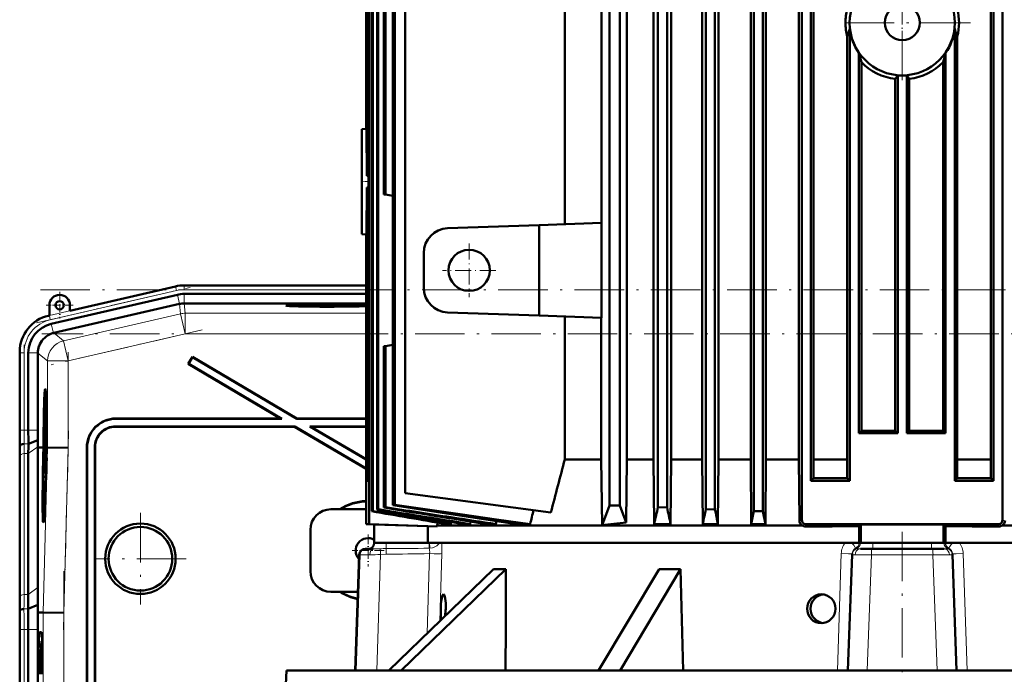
# Model space of a CAD drawing. Extents: x -2073 to 2460, y -1789 to 708.
# Tile 90 of 93: x 1716 to 1955, y 339 to 498. Entities that reach past the tile are written whole.
import ezdxf

# ---------------------------------------------------------------- set-up
doc = ezdxf.new("R2010")
doc.units = 0
doc.linetypes.add('DASHDOT', pattern=[18.5, 12, -3, 0.5, -3])

msp = doc.modelspace()

# ---------------------------------------------------------------- linework, layer by layer
at = {"color": 7, "lineweight": 50}
for p, q in [((1800.12, 617.28), (1800.12, 496.89)), ((1800.12, 617.28), (1800.12, 496.89)), ((1800.26, 617.27), (1800.26, 496.89)), ((1800.32, 496.89), (1800.32, 617.27)), ((1800.73, 617.24), (1800.73, 496.89)), ((1800.86, 617.23), (1800.86, 496.89)), ((1801.56, 617.18), (1801.56, 496.89)), ((1801.76, 617.17), (1801.76, 496.89)), ((1802.78, 617.1), (1802.78, 496.89)), ((1803.06, 617.08), (1803.06, 496.89)), ((1859.13, 379.89), (1859.13, 618.14)), ((1861.63, 379.89), (1861.63, 618.14)), ((1870.9, 616.98), (1870.9, 496.89)), ((1873.1, 496.89), (1873.1, 617)), ((1882.52, 496.89), (1882.52, 617.08)), ((1884.72, 496.89), (1884.72, 617.1)), ((1894.15, 496.89), (1894.15, 617.17)), ((1896.35, 496.89), (1896.35, 617.18)), ((1905.77, 376.39), (1905.77, 617.23)), ((1907.97, 385.89), (1907.97, 617.24)), ((1952.27, 385.89), (1952.27, 617.24)), ((1954.47, 376.39), (1954.47, 617.23)), ((1863.35, 391.08), (1863.35, 601.71)), ((1869.84, 391.08), (1869.84, 601.71)), ((1874.08, 391.08), (1874.08, 601.71)), ((1881.63, 391.08), (1881.63, 601.71)), ((1885.56, 391.08), (1885.56, 601.71)), ((1893.38, 391.08), (1893.38, 601.71)), ((1897.08, 391.08), (1897.08, 601.71)), ((1905.09, 391.08), (1905.09, 601.71)), ((1908.63, 391.08), (1908.63, 601.71)), ((1951.61, 391.08), (1951.61, 601.71)), ((1806.62, 589.45), (1806.62, 496.89)), ((1807.11, 589.47), (1807.11, 496.89)), ((1809.62, 586.56), (1809.62, 382.89)), ((1848.32, 525.69), (1848.32, 448.08)), ((1857.2, 448.39), (1857.2, 525.38)), ((1804.44, 518.48), (1804.44, 496.89)), ((1804.8, 518.54), (1804.8, 496.89)), ((1800.12, 496.89), (1800.12, 471.13)), ((1800.12, 496.89), (1800.12, 471.18)), ((1800.26, 496.89), (1800.26, 465.67)), ((1800.32, 459.79), (1800.32, 496.89)), ((1800.73, 496.89), (1800.73, 385.89)), ((1800.86, 496.89), (1800.86, 375.39)), ((1801.56, 496.89), (1801.56, 378.49)), ((1801.76, 496.89), (1801.76, 378.56)), ((1802.78, 496.89), (1802.78, 378.89)), ((1803.06, 496.89), (1803.06, 378.98)), ((1804.44, 496.89), (1804.44, 455.3)), ((1804.8, 496.89), (1804.8, 455.24)), ((1806.62, 496.89), (1806.62, 379.97)), ((1807.11, 496.89), (1807.11, 380.08)), ((1870.9, 496.89), (1870.9, 379.49)), ((1873.1, 379.39), (1873.1, 496.89)), ((1882.52, 378.98), (1882.52, 496.89)), ((1884.72, 378.89), (1884.72, 496.89)), ((1894.15, 378.56), (1894.15, 496.89)), ((1896.35, 378.49), (1896.35, 496.89)), ((1917.4, 495.39), (1917.4, 385.89)), ((1942.85, 495.39), (1942.85, 385.89)), ((1916.76, 493.58), (1916.76, 391.08)), ((1943.48, 493.58), (1943.48, 391.08)), ((1919.6, 489.59), (1919.6, 397.39)), ((1940.65, 489.59), (1940.65, 397.39)), ((1920.22, 398.01), (1920.22, 487.36)), ((1940.02, 398.01), (1940.02, 487.36)), ((1928.41, 398), (1928.41, 483.27)), ((1929.02, 484.13), (1929.02, 397.39)), ((1931.22, 484.13), (1931.22, 397.39)), ((1931.83, 398), (1931.83, 483.27)), ((1800.12, 471.18), (1799.12, 471.14)), ((1799.12, 445.64), (1799.12, 471.14)), ((1800.12, 471.18), (1800.12, 471.13)), ((1800.12, 471.13), (1800.26, 471.14)), ((1800.73, 459.83), (1800.32, 459.79)), ((1800.32, 456.98), (1800.32, 385.89)), ((1800.32, 456.98), (1800.73, 456.95)), ((1804.8, 455.24), (1804.44, 455.3)), ((1806.62, 454.92), (1804.8, 455.24)), ((1800.26, 451.1), (1800.26, 397.39)), ((1819.91, 447.09), (1842.12, 447.87)), ((1857.2, 448.39), (1842.12, 447.87)), ((1842.12, 425.91), (1842.12, 447.87)), ((1857.2, 425.38), (1857.2, 448.39)), ((1799.12, 445.64), (1800.12, 445.59)), ((1800.12, 445.64), (1800.12, 397.39)), ((1800.12, 445.64), (1800.12, 445.59)), ((1800.26, 445.64), (1800.12, 445.64)), ((1800.12, 445.59), (1800.12, 375.39)), ((1814.12, 432.68), (1814.12, 441.09)), ((1753.91, 433), (1728.34, 427.1)), ((1770.99, 433.24), (1755.99, 433.24)), ((1770.99, 433.24), (1800.12, 433.24)), ((1754.37, 430.99), (1723.8, 423.93)), ((1755.99, 431.18), (1800.12, 431.18)), ((1723.34, 428.44), (1723.34, 425.94)), ((1754.88, 428.75), (1724.41, 421.71)), ((1728.34, 427.1), (1728.34, 428.44)), ((1755.99, 428.88), (1756, 428.88)), ((1800.12, 428.88), (1756, 428.88)), ((1723.34, 425.94), (1723.14, 425.9)), ((1819.91, 426.69), (1842.12, 425.91)), ((1857.2, 425.38), (1842.12, 425.91)), ((1848.32, 425.69), (1848.32, 391.08)), ((1857.15, 391.08), (1857.15, 425.39)), ((1724.32, 421.69), (1724.41, 421.71)), ((1804.8, 418.54), (1804.44, 418.48)), ((1804.44, 418.48), (1804.44, 379.39)), ((1806.62, 418.86), (1804.8, 418.54)), ((1804.8, 418.54), (1804.8, 379.49)), ((1716.17, 417.13), (1716.17, 398.13)), ((1718.23, 416.93), (1718.23, 398.13)), ((1720.53, 416.84), (1720.54, 416.93)), ((1720.53, 416.84), (1720.53, 398.13)), ((1758.04, 415.92), (1757.03, 414.2)), ((1758.07, 415.82), (1757.12, 414.22)), ((1758.07, 415.82), (1758.04, 415.92)), ((1758.04, 415.92), (1783.36, 400.99)), ((1758.07, 415.82), (1783.34, 400.92)), ((1757.12, 414.22), (1757.03, 414.2)), ((1757.03, 414.2), (1779.42, 400.99)), ((1757.12, 414.22), (1779.68, 400.92)), ((1722.33, 406.42), (1722.53, 406.47)), ((1722.52, 400.54), (1722.5, 398.03)), ((1722.53, 400.54), (1722.52, 400.54)), ((1722.52, 398.66), (1722.53, 400.54)), ((1722.53, 400.54), (1722.59, 400.54)), ((1722.55, 398.97), (1722.6, 398.97)), ((1782.83, 399.06), (1739.35, 399.06)), ((1739.42, 400.99), (1779.42, 400.99)), ((1782.81, 398.99), (1739.42, 398.99)), ((1739.49, 400.92), (1779.68, 400.92)), ((1779.68, 400.92), (1779.42, 400.99)), ((1782.81, 398.99), (1782.83, 399.06)), ((1782.81, 398.99), (1800.12, 388.78)), ((1782.83, 399.06), (1800.12, 388.86)), ((1783.34, 400.92), (1783.36, 400.99)), ((1783.34, 400.92), (1800.12, 400.92)), ((1783.36, 400.99), (1800.12, 400.99)), ((1800.12, 399.06), (1786.49, 399.06)), ((1786.49, 399.06), (1800.12, 391.02)), ((1786.75, 398.99), (1786.49, 399.06)), ((1800.12, 398.99), (1786.75, 398.99)), ((1786.75, 398.99), (1800.12, 391.1)), ((1722.5, 398.03), (1722.63, 398.02)), ((1722.5, 396.38), (1722.53, 396.38)), ((1722.51, 395.66), (1722.5, 396.38)), ((1722.51, 398.08), (1722.57, 398.08)), ((1722.53, 397.63), (1722.64, 397.63)), ((1722.53, 396.41), (1722.53, 396.09)), ((1722.57, 396.35), (1722.55, 395.7)), ((1722.55, 395.21), (1722.59, 396.34)), ((1722.58, 398.57), (1722.57, 398.07)), ((1722.57, 398.07), (1722.63, 398.07)), ((1722.57, 397.43), (1722.64, 397.43)), ((1722.59, 396.34), (1722.65, 396.34)), ((1800.12, 397.39), (1800.26, 397.39)), ((1800.26, 397.39), (1800.12, 397.39)), ((1800.26, 397.39), (1800.12, 397.39)), ((1800.26, 397.39), (1800.12, 397.39)), ((1919.6, 397.39), (1920.22, 398.01)), ((1929.02, 397.39), (1919.6, 397.39)), ((1929.02, 397.39), (1928.41, 398)), ((1931.22, 397.39), (1931.83, 398)), ((1940.65, 397.39), (1931.22, 397.39)), ((1940.65, 397.39), (1940.02, 398.01)), ((1716.19, 393.99), (1716.23, 394.42)), ((1718.25, 394.82), (1720.55, 395.77)), ((1720.58, 393.99), (1720.58, 394.13)), ((1720.58, 359.99), (1720.58, 393.99)), ((1721.54, 393.97), (1720.58, 393.99)), ((1721.92, 393.97), (1721.54, 393.97)), ((1721.76, 393.96), (1721.76, 393.97)), ((1721.92, 393.97), (1721.76, 393.97)), ((1721.92, 393.96), (1721.76, 393.96)), ((1721.86, 392), (1721.92, 393.96)), ((1721.96, 393.96), (1721.91, 392)), ((1721.95, 392), (1722.01, 393.96)), ((1721.96, 393.97), (1721.96, 393.97)), ((1722.01, 393.97), (1721.96, 393.97)), ((1721.96, 393.97), (1722.01, 393.97)), ((1722.01, 393.96), (1721.96, 393.96)), ((1722.57, 394.93), (1722.46, 393.84)), ((1722.46, 393.43), (1722.57, 394.52)), ((1722.5, 395.16), (1722.51, 395.66)), ((1722.5, 395.16), (1722.66, 395.16)), ((1722.51, 395.66), (1722.55, 395.65)), ((1722.53, 396.09), (1722.54, 396.15)), ((1722.53, 396.09), (1722.57, 396.09)), ((1722.54, 396.22), (1722.57, 396.22)), ((1722.54, 396.15), (1722.54, 396.22)), ((1722.54, 396.15), (1722.57, 396.15)), ((1722.55, 395.7), (1722.55, 395.21)), ((1722.55, 395.21), (1722.66, 395.21)), ((1722.57, 394.93), (1722.66, 394.93)), ((1722.57, 394.52), (1722.57, 394.93)), ((1722.57, 394.52), (1722.67, 394.52)), ((1722.67, 393.96), (1722.62, 392)), ((1722.71, 393.97), (1722.67, 393.97)), ((1722.71, 393.96), (1722.67, 393.96)), ((1722.71, 393.96), (1722.67, 393.96)), ((1722.68, 392.51), (1722.71, 393.96)), ((1722.76, 393.96), (1722.72, 392.51)), ((1722.76, 393.97), (1722.84, 393.97)), ((1722.82, 393.96), (1722.76, 393.96)), ((1722.82, 393.96), (1722.76, 393.96)), ((1722.84, 393.97), (1722.84, 393.96)), ((1722.91, 393.96), (1722.84, 393.96)), ((1727.91, 393.89), (1722.91, 393.96)), ((1732.42, 393.99), (1732.42, 304.99)), ((1732.49, 393.92), (1732.49, 304.92)), ((1734.35, 304.92), (1734.35, 394.06)), ((1734.42, 304.99), (1734.42, 393.99)), ((1718.23, 392.47), (1718.23, 358.33)), ((1722.46, 393.84), (1722.46, 393.43)), ((1722.46, 393.43), (1722.66, 393.43)), ((1722.46, 391.92), (1722.5, 391.92)), ((1722.47, 391.21), (1722.46, 391.92)), ((1722.49, 393.19), (1722.65, 393.18)), ((1722.53, 391.56), (1722.5, 391.37)), ((1722.51, 392.05), (1722.53, 392.05)), ((1722.54, 392.99), (1722.53, 391.56)), ((1722.56, 392.99), (1722.54, 392.99)), ((1722.54, 391.16), (1722.56, 392.99)), ((1722.56, 392.99), (1722.65, 392.99)), ((1722.68, 392.51), (1722.72, 392.51)), ((1722.72, 392.51), (1722.68, 392.51)), ((1716.17, 391.06), (1716.17, 356.92)), ((1716.17, 391.06), (1716.17, 356.92)), ((1722.43, 390.17), (1722.41, 387.65)), ((1722.44, 390.17), (1722.43, 390.17)), ((1722.43, 388.29), (1722.44, 390.17)), ((1722.44, 390.17), (1722.57, 390.17)), ((1722.46, 390.72), (1722.47, 391.21)), ((1722.46, 390.72), (1722.59, 390.72)), ((1722.47, 391.21), (1722.49, 391.21)), ((1722.49, 391.26), (1722.48, 390.77)), ((1722.48, 390.77), (1722.54, 391.16)), ((1722.48, 390.77), (1722.59, 390.76)), ((1722.5, 390.12), (1722.57, 390.12)), ((1722.54, 391.16), (1722.6, 391.16)), ((1722.7, 391.49), (1722.65, 391.49)), ((1722.65, 391.49), (1722.7, 391.49)), ((1848.32, 391.08), (1857.15, 391.08)), ((1857.15, 391.08), (1857.36, 375.15)), ((1863.35, 391.08), (1863.17, 375.76)), ((1863.35, 391.08), (1869.84, 391.08)), ((1869.84, 391.08), (1869.96, 375.4)), ((1873.96, 375.4), (1874.08, 391.08)), ((1874.08, 391.08), (1881.63, 391.08)), ((1881.74, 375.4), (1881.63, 391.08)), ((1885.45, 375.4), (1885.56, 391.08)), ((1885.56, 391.08), (1893.38, 391.08)), ((1893.49, 375.4), (1893.38, 391.08)), ((1896.98, 375.4), (1897.08, 391.08)), ((1897.08, 391.08), (1905.09, 391.08)), ((1905.09, 391.08), (1905.19, 376.29)), ((1908.6, 386.52), (1908.63, 391.08)), ((1908.63, 391.08), (1916.76, 391.08)), ((1916.79, 386.49), (1916.76, 391.08)), ((1943.45, 386.49), (1943.48, 391.08)), ((1943.48, 391.08), (1951.61, 391.08)), ((1951.64, 386.52), (1951.61, 391.08)), ((1722.4, 387.11), (1722.4, 386.57)), ((1722.47, 387.11), (1722.4, 387.11)), ((1722.41, 387.65), (1722.49, 387.65)), ((1722.42, 387.71), (1722.49, 387.71)), ((1722.46, 388.59), (1722.51, 388.59)), ((1722.48, 388.2), (1722.48, 387.7)), ((1722.52, 388.48), (1722.52, 388.94)), ((1722.42, 385.84), (1722.39, 385.54)), ((1722.39, 385.54), (1722.39, 385.09)), ((1722.4, 386.57), (1722.45, 386.57)), ((1800.73, 385.9), (1800.32, 385.89)), ((1800.73, 385.89), (1800.32, 385.89)), ((1907.97, 385.89), (1908.6, 386.52)), ((1917.4, 385.89), (1907.97, 385.89)), ((1917.4, 385.89), (1916.79, 386.49)), ((1942.85, 385.89), (1943.45, 386.49)), ((1952.27, 385.89), (1942.85, 385.89)), ((1952.27, 385.89), (1951.64, 386.52)), ((1844.94, 378.24), (1809.62, 382.89)), ((1806.62, 379.97), (1807.11, 380.08)), ((1857.36, 375.15), (1859.13, 379.89)), ((1861.63, 379.89), (1859.13, 379.89)), ((1863.17, 375.76), (1861.63, 379.89)), ((1721.91, 377.62), (1722.1, 377.57)), ((1800.12, 378.99), (1791.62, 378.99)), ((1801.56, 378.49), (1801.66, 378.52)), ((1801.66, 378.52), (1801.76, 378.56)), ((1802.78, 378.89), (1803.06, 378.98)), ((1804.44, 379.39), (1804.8, 379.49)), ((1870.9, 379.49), (1873.1, 379.39)), ((1882.52, 378.98), (1884.72, 378.89)), ((1894.15, 378.56), (1895.24, 378.52)), ((1895.24, 378.52), (1896.35, 378.49)), ((1896.35, 378.49), (1896.98, 375.4)), ((1800.12, 375.39), (1800.86, 375.39)), ((1800.12, 375.39), (1802.12, 375.32)), ((1800.86, 375.39), (1817.36, 374.81)), ((1802.12, 375.32), (1815.11, 374.87)), ((1802.12, 375.32), (1802.12, 370.89)), ((1817.36, 374.81), (1815.11, 374.87)), ((1815.11, 370.89), (1815.11, 374.87)), ((1817.5, 375.76), (1817.36, 375.03)), ((1817.36, 375.03), (1905.92, 375.03)), ((1817.36, 374.81), (1817.36, 375.03)), ((1819.57, 375.4), (1820.68, 375.4)), ((1820.78, 375.89), (1820.68, 375.4)), ((1823.7, 375.4), (1825.34, 375.4)), ((1825.47, 376.01), (1825.34, 375.4)), ((1829.29, 375.4), (1827.19, 375.73)), ((1829.29, 375.4), (1831.63, 375.4)), ((1831.79, 376.11), (1831.63, 375.4)), ((1836.58, 375.4), (1839.92, 375.4)), ((1869.96, 375.4), (1873.96, 375.4)), ((1881.74, 375.4), (1885.45, 375.4)), ((1893.49, 375.4), (1896.98, 375.4)), ((1953.47, 375.39), (1906.77, 375.39)), ((1919.67, 374.87), (1920.12, 375.32)), ((1919.67, 374.87), (1919.67, 370.89)), ((1920.12, 375.32), (1920.12, 370.89)), ((1940.58, 374.87), (1940.12, 375.32)), ((1940.12, 375.32), (1940.12, 370.89)), ((1940.58, 370.89), (1940.58, 374.87)), ((1954.32, 375.03), (1998, 375.03)), ((1786.62, 363.99), (1786.62, 373.99)), ((1815.11, 370.89), (1802.12, 370.89)), ((1802.12, 370.89), (1802.12, 370.84)), ((1815.11, 370.89), (1919.67, 370.89)), ((1919.67, 370.89), (1920.12, 370.89)), ((1923.02, 370.89), (1920.12, 370.89)), ((1937.22, 370.89), (1923.02, 370.89)), ((1940.12, 370.89), (1937.22, 370.89)), ((1940.58, 370.89), (1940.12, 370.89)), ((1940.58, 370.89), (2045.13, 370.89)), ((1798.45, 367.94), (1797.47, 339.89)), ((1800.16, 369.39), (1799.95, 369.39)), ((1801.81, 369.39), (1800.16, 369.39)), ((1916.97, 339.89), (1917.95, 368.01)), ((1917.95, 368.09), (1917.96, 368.24)), ((1917.95, 368.09), (1917.95, 368.01)), ((1919.97, 369.39), (1922.75, 369.39)), ((1937.5, 369.39), (1922.75, 369.39)), ((1940.27, 369.39), (1937.5, 369.39)), ((1942.29, 368.09), (1942.28, 368.24)), ((1942.29, 368.09), (1942.29, 368.01)), ((1943.27, 339.89), (1942.29, 368.01)), ((1805.65, 339.89), (1831.04, 364.49)), ((1834.04, 364.49), (1808.65, 339.89)), ((1856.52, 339.89), (1871.18, 364.49)), ((1876.38, 364.49), (1861.72, 339.89)), ((1876.38, 364.49), (1877.05, 339.89)), ((1791.62, 358.99), (1798.14, 358.99)), ((1718.21, 354.82), (1720.55, 355.79)), ((1720.52, 353.99), (1720.55, 355.79)), ((1716.15, 353.99), (1716.18, 354.42)), ((1720.52, 353.99), (1721.87, 353.97)), ((1726.86, 353.9), (1721.87, 353.97)), ((1716.17, 349.85), (1716.17, 258.13)), ((1718.23, 349.85), (1718.23, 258.13)), ((1720.53, 258.13), (1720.53, 349.85)), ((1721.41, 349.17), (1720.96, 349.17)), ((1721.46, 347), (1721.57, 347.11)), ((1721.57, 347), (1721.46, 347)), ((1780.86, 339.89), (1780.32, 329.67)), ((1780.86, 339.89), (2061.12, 339.89))]:
    msp.add_line(p, q, dxfattribs=at)
at = {"color": 7, "linetype": 'DASHDOT', "lineweight": 18}
for p, q in [((1930.12, 513.46), (1930.12, 480.31)), ((1946.7, 496.89), (1913.55, 496.89)), ((1720.26, 424.17), (1757.46, 432.76)), ((1721.19, 432.2), (2138.86, 432.2)), ((2138.52, 421.5), (1721.53, 421.5)), ((1760.39, 422.45), (1723.79, 414)), ((1717.21, 396.25), (1717.21, 418.81)), ((1727.91, 417.06), (1727.91, 391.78)), ((1728.02, 397.97), (1726.75, 349.75)), ((1745.42, 378.09), (1745.42, 355.89)), ((1930.12, 373.54), (1930.12, 323.74)), ((1756.52, 366.99), (1734.32, 366.99)), ((1726.86, 363.97), (1726.86, 244.01)), ((1717.21, 248.96), (1717.21, 359.02))]:
    msp.add_line(p, q, dxfattribs=at)
at = {"color": 7, "linetype": 'DASHDOT', "lineweight": 18, "ltscale": 0.255003}
msp.add_line((1930.12, 491.79), (1930.12, 501.99), dxfattribs=at)
at = {"color": 7, "linetype": 'DASHDOT', "lineweight": 18, "ltscale": 0.048334}
msp.add_line((1798.96, 458.39), (1800.89, 458.39), dxfattribs=at)
at = {"color": 7, "linetype": 'DASHDOT', "lineweight": 18, "ltscale": 0.325}
for p, q in [((1825.12, 443.39), (1825.12, 430.39)), ((1831.62, 436.89), (1818.62, 436.89))]:
    msp.add_line(p, q, dxfattribs=at)
at = {"color": 7, "lineweight": 18}
for p, q in [((1723.35, 425.91), (1753.92, 432.97)), ((1753.92, 432.97), (1753.91, 433)), ((1754.14, 431.99), (1753.92, 432.97)), ((1755.99, 433.2), (1755.99, 433.24)), ((1755.99, 432.2), (1755.99, 433.2)), ((1755.99, 433.2), (1800.12, 433.2)), ((1755.99, 432.2), (1800.12, 432.2)), ((1754.14, 431.99), (1723.57, 424.93)), ((1754.89, 428.75), (1754.37, 430.99)), ((1755.99, 428.88), (1755.99, 431.18)), ((1754.88, 428.75), (1755.15, 426.37)), ((1756.28, 426.5), (1756, 428.88)), ((1723.34, 425.94), (1723.35, 425.91)), ((1723.57, 424.93), (1723.35, 425.91)), ((1755.15, 426.37), (1726.79, 419.82)), ((1755.15, 426.37), (1756.28, 421.5)), ((1800.12, 426.5), (1756.28, 426.5)), ((1756.28, 426.5), (1756.28, 421.5)), ((1724.32, 421.69), (1723.8, 423.93)), ((1726.79, 419.82), (1724.41, 421.71)), ((1727.91, 414.95), (1756.28, 421.5)), ((1800.12, 421.5), (1756.28, 421.5)), ((1726.79, 419.82), (1727.91, 414.95)), ((1716.21, 416.93), (1716.17, 416.93)), ((1716.21, 398.13), (1716.21, 416.93)), ((1717.21, 416.93), (1716.21, 416.93)), ((1717.21, 416.93), (1717.21, 398.13)), ((1720.54, 416.93), (1718.23, 416.93)), ((1720.53, 416.84), (1722.91, 414.95)), ((1722.91, 414.95), (1727.91, 414.95)), ((1722.91, 414.95), (1722.91, 393.96)), ((1727.91, 393.89), (1727.91, 414.95)), ((1739.42, 398.99), (1739.35, 399.06)), ((1739.42, 400.99), (1739.49, 400.92)), ((1716.21, 398.13), (1716.17, 398.13)), ((1717.21, 398.13), (1716.21, 398.13)), ((1717.21, 398.13), (1718.23, 398.13)), ((1718.23, 398.13), (1720.53, 398.13)), ((1716.2, 393.99), (1716.15, 393.99)), ((1717.23, 394.82), (1718.25, 394.82)), ((1718.23, 392.47), (1720.58, 394.13)), ((1722.91, 393.96), (1721.87, 353.97)), ((1732.42, 393.99), (1732.49, 393.92)), ((1734.35, 394.06), (1734.42, 393.99)), ((1716.21, 357.65), (1716.21, 391.79)), ((1717.21, 392.47), (1717.21, 358.33)), ((1717.21, 392.47), (1718.23, 392.47)), ((1726.86, 353.9), (1727.91, 393.89)), ((1805.02, 370.89), (1805.01, 370.84)), ((1815.43, 370.84), (1805.01, 370.84)), ((1815.43, 370.84), (1815.51, 370.84)), ((1815.51, 370.84), (1815.52, 370.89)), ((1919.51, 370.89), (1919.65, 370.84)), ((1919.65, 370.84), (1919.66, 370.89)), ((1919.66, 370.84), (1919.65, 370.84)), ((1919.66, 370.84), (1920.02, 370.84)), ((1920.02, 370.89), (1920.02, 370.84)), ((1923.02, 370.89), (1923.02, 370.84)), ((1923.02, 370.84), (1937.23, 370.84)), ((1923.02, 370.84), (1923.02, 369.39)), ((1937.22, 370.89), (1937.23, 370.84)), ((1937.23, 369.39), (1937.23, 370.84)), ((1940.22, 370.89), (1940.22, 370.84)), ((1940.59, 370.84), (1940.22, 370.84)), ((1940.59, 370.84), (1940.59, 370.89)), ((1940.73, 370.89), (1940.59, 370.84)), ((1940.59, 370.84), (1940.59, 370.84)), ((1797.74, 339.89), (1798.66, 367.94)), ((1798.66, 367.94), (1798.45, 367.94)), ((1802.73, 339.89), (1803.65, 368.01)), ((1804.99, 368.09), (1803.65, 368.01)), ((1804.99, 368.09), (1804.98, 369.46)), ((1814.94, 348.89), (1815.53, 368.24)), ((1818, 351.86), (1818.5, 368.24)), ((1914.39, 339.89), (1915.35, 368.24)), ((1918.81, 369.54), (1918.81, 369.55)), ((1921.65, 339.89), (1922.66, 367.94)), ((1930.12, 367.94), (1922.66, 367.94)), ((1937.58, 367.94), (1930.12, 367.94)), ((1938.6, 339.89), (1937.58, 367.94)), ((1941.43, 369.54), (1941.43, 369.55)), ((1945.86, 339.89), (1944.89, 368.24)), ((1717.21, 358.33), (1718.23, 358.33)), ((1718.23, 358.33), (1720.58, 359.99)), ((1717.18, 354.82), (1718.21, 354.82)), ((1721.87, 353.97), (1721.87, 254.01)), ((1726.86, 254.07), (1726.86, 353.9)), ((1716.17, 349.85), (1716.21, 349.85)), ((1717.21, 349.85), (1716.21, 349.85)), ((1716.21, 258.13), (1716.21, 349.85)), ((1717.21, 349.85), (1718.23, 349.85)), ((1717.21, 349.85), (1717.21, 258.13)), ((1718.23, 349.85), (1720.53, 349.85)), ((1721.43, 349.15), (1720.96, 349.17)), ((1721.57, 347.1), (1721.46, 347))]:
    msp.add_line(p, q, dxfattribs=at)
at = {"color": 7, "linetype": 'DASHDOT', "lineweight": 18, "ltscale": 0.1625}
for p, q in [((1725.84, 431.69), (1725.84, 425.19)), ((1729.09, 428.44), (1722.59, 428.44))]:
    msp.add_line(p, q, dxfattribs=at)
at = {"color": 7, "linetype": 'DASHDOT', "lineweight": 18, "ltscale": 0.195001}
for p, q in [((1800.62, 372.89), (1800.62, 365.09)), ((1804.52, 368.99), (1796.72, 368.99))]:
    msp.add_line(p, q, dxfattribs=at)
at = {"color": 7, "lineweight": 50}
for points in [[(1916.76, 493.58), (1917.12, 494.44), (1917.4, 495.39)], [(1943.48, 493.58), (1943.13, 494.44), (1942.85, 495.39)], [(1722.59, 400.47), (1722.56, 399.95), (1722.54, 399.43)], [(1722.55, 398.97), (1722.58, 399.92), (1722.59, 399.98), (1722.59, 400)], [(1722.57, 398.07), (1722.6, 398.58), (1722.61, 399.31)], [(1722.6, 399.3), (1722.58, 398.63), (1722.58, 398.59), (1722.58, 398.57)], [(1722.59, 400), (1722.6, 399.88), (1722.6, 399.3)], [(1722.53, 397.63), (1722.52, 397.58), (1722.51, 397.42), (1722.48, 396.36)], [(1722.48, 396.36), (1722.49, 395.31), (1722.5, 395.16)], [(1722.5, 396.38), (1722.51, 397.07), (1722.52, 397.12), (1722.52, 397.14)], [(1722.52, 397.14), (1722.53, 397.12), (1722.53, 396.89), (1722.53, 396.41)], [(1722.55, 396.91), (1722.54, 397.52), (1722.53, 397.61), (1722.53, 397.63)], [(1722.54, 396.22), (1722.56, 396.87), (1722.56, 396.94)], [(1722.57, 397.43), (1722.55, 397.09), (1722.55, 396.91)], [(1722.56, 396.94), (1722.57, 396.92), (1722.58, 396.49), (1722.57, 396.35)], [(1722.59, 396.34), (1722.58, 397.32), (1722.57, 397.43)], [(1722.44, 391.91), (1722.45, 390.86), (1722.46, 390.72)], [(1722.46, 391.92), (1722.47, 392.58), (1722.49, 392.69)], [(1722.49, 393.19), (1722.48, 393.07), (1722.47, 392.89)], [(1722.51, 392.05), (1722.5, 393.09), (1722.5, 393.16), (1722.49, 393.19)], [(1722.49, 392.69), (1722.5, 392.58), (1722.5, 391.92)], [(1722.5, 390.12), (1722.49, 389.94), (1722.45, 389.05)], [(1722.46, 388.59), (1722.49, 389.55), (1722.49, 389.61), (1722.5, 389.63)], [(1722.52, 388.94), (1722.52, 389.9), (1722.51, 390.08), (1722.5, 390.12)], [(1722.5, 389.63), (1722.51, 389.51), (1722.51, 388.93)], [(1722.51, 388.93), (1722.49, 388.26), (1722.49, 388.21), (1722.48, 388.2)], [(1836.58, 375.4), (1821.75, 377.62), (1806.62, 379.97)], [(1839.92, 375.4), (1831.73, 376.52), (1823.52, 377.68), (1807.11, 380.08)], [(1818.46, 357.36), (1818.59, 357.92), (1818.74, 358.27), (1818.81, 358.35), (1818.87, 358.38), (1818.9, 358.39)], [(1818.9, 358.39), (1818.93, 358.38), (1818.99, 358.35), (1819.05, 358.28), (1819.16, 358.04), (1819.25, 357.73), (1819.32, 357.36)], [(1818.23, 354.89), (1818.29, 355.98), (1818.37, 356.74), (1818.46, 357.36)], [(1819.32, 357.36), (1819.43, 356.22), (1819.44, 354.89)], [(1818.29, 352.41), (1818.22, 353.56), (1818.23, 354.89)]]:
    msp.add_lwpolyline(points, dxfattribs=at)
at = {"color": 7, "lineweight": 18}
for points in [[(1905.37, 376.3), (1905.48, 376.25), (1905.62, 376.26), (1905.76, 376.37), (1905.77, 376.39)], [(1906.68, 374.82), (1906.7, 374.88), (1906.68, 375), (1906.64, 375.09), (1906.63, 375.21), (1906.7, 375.32), (1906.77, 375.39)], [(1953.56, 374.82), (1953.55, 374.88), (1953.57, 375), (1953.61, 375.1), (1953.58, 375.27), (1953.47, 375.39)], [(1954.87, 376.3), (1954.73, 376.25), (1954.58, 376.28), (1954.47, 376.39)], [(1805.01, 370.84), (1802.42, 370.82), (1802.15, 370.83), (1802.12, 370.83), (1802.12, 370.83), (1802.12, 370.84)], [(1815.51, 370.84), (1815.56, 369.61), (1815.56, 369.55)], [(1818.08, 370.89), (1817.73, 370.5), (1817.31, 370.16), (1816.81, 369.88), (1816.21, 369.66), (1815.56, 369.55)], [(1917.85, 370.89), (1918.4, 370.27), (1918.75, 369.75), (1918.81, 369.59), (1918.82, 369.56), (1918.81, 369.55)], [(1923.02, 370.84), (1921.08, 370.82), (1920.07, 370.83), (1920.03, 370.83), (1920.02, 370.84)], [(1940.22, 370.84), (1940.21, 370.83), (1940.17, 370.83), (1939.87, 370.82), (1937.27, 370.84), (1937.23, 370.84)], [(1942.39, 370.89), (1941.97, 370.42), (1941.65, 370), (1941.45, 369.65), (1941.43, 369.57), (1941.43, 369.55)], [(1801.02, 367.96), (1798.8, 367.95), (1798.66, 367.94)], [(1801.02, 367.96), (1801.09, 368.5), (1801.17, 368.76), (1801.27, 368.98), (1801.42, 369.19), (1801.59, 369.33), (1801.81, 369.39)], [(1815.53, 368.24), (1815.56, 368.63), (1815.54, 368.99), (1815.5, 369.25), (1815.4, 369.54)], [(1915.35, 368.24), (1917.08, 368.2), (1917.71, 368.21), (1917.91, 368.22), (1917.95, 368.23), (1917.96, 368.23), (1917.96, 368.24), (1917.96, 368.24), (1917.96, 368.24)], [(1918.7, 367.96), (1918.06, 367.97), (1917.98, 367.99), (1917.96, 367.99), (1917.95, 368), (1917.95, 368), (1917.95, 368.01)], [(1918.7, 367.96), (1918.77, 368.4), (1918.96, 368.81), (1919.24, 369.12), (1919.6, 369.32), (1919.97, 369.39)], [(1919.97, 369.39), (1919.34, 369.4), (1919.15, 369.42)], [(1941.09, 369.42), (1940.91, 369.4), (1940.27, 369.39)], [(1941.55, 367.96), (1941.47, 368.4), (1941.28, 368.81), (1941, 369.12), (1940.65, 369.32), (1940.27, 369.39)], [(1942.29, 368.01), (1942.29, 368), (1942.28, 368), (1942.26, 367.99), (1942.21, 367.98), (1942.03, 367.96), (1941.55, 367.96)], [(1944.89, 368.24), (1943.17, 368.2), (1942.54, 368.21), (1942.33, 368.22), (1942.3, 368.23), (1942.29, 368.23), (1942.29, 368.24), (1942.28, 368.24), (1942.28, 368.24)]]:
    msp.add_lwpolyline(points, dxfattribs=at)
at = {"color": 7, "lineweight": 50}
for centre, radius in [((1930.12, 496.89), 12.75), ((1930.12, 496.89), 4.25), ((1825.12, 436.89), 5), ((1725.84, 428.44), 1), ((1745.42, 366.99), 8.54), ((1745.42, 366.99), 7.72)]:
    msp.add_circle(centre, radius, dxfattribs=at)
for centre, radius, start, end in [((1930.12, 496.88), 13.76, 166.0255, 179.9577), ((1930.21, 496.89), 13.68, 345.9841, 14.0136), ((1930.12, 496.9), 13.76, 180.0423, 193.9745), ((1930.11, 496.89), 12.8, 186.7291, 214.796), ((1930.14, 496.89), 12.8, 325.2041, 353.2711), ((1955.89, 498.52), 37.37, 193.8321, 197.3795), ((1904.36, 498.52), 37.37, 342.6205, 346.1679), ((1930.11, 496.95), 13.78, 224.1057, 262.8937), ((1930.13, 496.95), 13.78, 277.1064, 315.8943), ((1852.06, 538.35), 94.14, 324.1967, 324.8386), ((1930.12, 496.91), 12.82, 265.0801, 274.9232), ((2008.19, 538.35), 94.14, 215.1613, 215.8032), ((1396.9, 458.38), 403.43, 0.2008, 1.0357), ((1396.97, 458.4), 403.36, 358.9643, 359.7993), ((1820.12, 441.09), 6, 92, 180), ((1755.99, 423.99), 9.25, 90.0004, 102.9992), ((1755.99, 423.99), 9.25, 90.0004, 102.9993), ((1820.12, 432.68), 6, 180, 268), ((1725.84, 428.44), 2.5, 0, 180), ((1755.99, 423.99), 7.19, 90.0004, 102.9993), ((1725.16, 417.14), 8.99, 102.9916, 180.0084), ((1725.42, 416.93), 7.18, 102.9916, 180.0083), ((1725.53, 416.85), 5, 104.049, 114.5678), ((1725.53, 416.84), 5, 160.173, 178.9467), ((1700.6, 399.38), 21.94, 356.5981, 358.9187), ((1664.29, 400.94), 58.27, 357.7578, 358.5115), ((1739.42, 393.99), 6.99, 89.9842, 180.0158), ((1739.49, 393.92), 6.99, 89.9842, 180.0158), ((1739.35, 394.06), 5, 89.9843, 180.0157), ((1739.42, 393.99), 5, 89.9843, 180.0157), ((1368.59, 398.04), 347.59, 359.3315, 0.0143), ((2073.5, 398.05), 357.33, 179.9869, 180.6511), ((2002.64, 398.06), 284.4, 179.9866, 180.6543), ((1920.9, 398.08), 200.36, 179.9856, 180.6608), ((1722.38, 398.07), 0.129, 339.7839, 3.1342), ((1930.11, 4836.43), 4438.43, 269.87235, 269.97808), ((1930.14, 4836.43), 4438.43, 270.02192, 270.12765), ((1508.95, 390.81), 207.22, 0.0687, 0.8785), ((1928.82, 390.81), 212.65, 179.1437, 179.9328), ((1887.53, 392.27), 169.29, 179.1397, 179.9326), ((1836.37, 397.14), 115.84, 180.6772, 181.4875), ((1753.02, 391.77), 30.57, 177.907, 179.7397), ((1704.54, 391.98), 17.96, 357.714, 359.8172), ((1689.15, 392.33), 33.37, 358.353, 359.5324), ((4367.36, -277.84), 2606.34, 165.12847, 165.42047), ((1722.29, 387.7), 0.129, 339.7839, 3.1342), ((1700.51, 389.01), 21.94, 356.5981, 358.9187), ((1664.2, 390.57), 58.27, 357.7578, 358.5115), ((1722.07, 387.79), 0.422, 347.665, 356.3447), ((1929.72, 4703.62), 4317.15, 269.71981, 269.82851), ((1930.53, 4703.62), 4317.15, 270.17149, 270.28019), ((1800.42, 368.99), 12, 91.4325, 123.5573), ((1800.42, 368.99), 11.9, 91.4452, 122.7889), ((1721.96, 377.68), 0.0799, 184.9657, 228.6663), ((1791.62, 373.99), 5, 90, 180), ((4029.02, 13316.87), 13128.72, 260.231775, 260.311518), ((2944.94, 7173.7), 6890.63, 260.450293, 260.609765), ((2942.56, 7151.62), 6867.97, 260.447179, 260.62417), ((2489.42, 4584.68), 4261.34, 260.73112, 261.03455), ((2510.13, 4699.39), 4377.26, 260.72243, 261.02413), ((2316.27, 3638.61), 3299, 261.08112, 261.36037), ((1568.29, 446.62), 309.97, 346.7171, 347.4927), ((2381.89, 488.08), 520.27, 192.0583, 192.5076), ((1374.06, 487.74), 519.96, 347.5226, 347.9258), ((2797.49, 568.27), 932.21, 191.72154, 191.94059), ((976.76, 568.97), 936.94, 348.07727, 348.27441), ((2196.18, 2849.15), 2500.46, 261.36353, 261.6169), ((1906.04, -66.71), 444.54, 95.5342, 96.2866), ((1906.66, 376.3), 1.47, 180.5296, 239.9269), ((1906.77, 376.39), 0.998, 180.0754, 270.067), ((1906.67, 376.3), 1.48, 239.5405, 270.3174), ((1929.77, -4100.73), 4475.61, 90.12934, 90.29561), ((1930.12, 11962.92), 11587.6, 269.950554, 270.049448), ((1930.47, -4100.73), 4475.61, 89.70439, 89.87066), ((1953.47, 376.39), 0.998, 269.933, 359.9246), ((1953.57, 376.3), 1.48, 269.6826, 300.4595), ((1953.58, 376.3), 1.47, 300.0731, 359.4704), ((1800.62, 368.99), 3, 60.0183, 222.6323), ((1800.62, 370.89), 1.5, 270, 358), ((1799.95, 367.89), 1.5, 90, 178), ((1791.62, 363.99), 5, 180, 270), ((1832.53, 397.06), 32.61, 267.3785, 272.6521), ((52908.63, 181.32), 51074.92, 179.794512, 179.82212), ((1873.77, 462.26), 97.8, 268.4807, 271.5252), ((1467.72, 358.63), 250.51, 359.1277, 359.9315), ((1419.28, 360.35), 301.3, 359.133, 359.9322), ((1800.42, 368.99), 12, 236.4427, 258.7205), ((1800.42, 368.99), 11.9, 237.2111, 258.638), ((1910.52, 354.96), 3.43, 90.1062, 135.4963), ((1911.34, 354.98), 3.41, 96.9791, 135.6501), ((1910.51, 354.97), 3.41, 44.4297, 89.9299), ((1508.81, 357.17), 207.36, 359.1212, 359.9305), ((1910.61, 354.87), 3.56, 135.478, 179.6681), ((1911.44, 354.89), 3.54, 135.7561, 180.0983), ((1910.45, 354.92), 3.5, 359.6203, 44.4185), ((1369.09, 349.94), 347.08, 359.9853, 0.6691), ((1298.17, 349.95), 420.07, 359.9858, 0.6638), ((1194.61, 349.89), 525.92, 359.9957, 0.4468), ((1803.82, 355.38), 15.63, 351.5984, 358.1987), ((1910.57, 354.86), 3.51, 179.4201, 224.0331), ((1911.44, 354.88), 3.54, 179.9017, 224.244), ((1910.4, 354.91), 3.54, 315.2231, 359.7101), ((1824.82, 353.17), 6.57, 186.6427, 188.7696), ((1910.47, 354.77), 3.38, 224.1543, 269.9933), ((1911.34, 354.8), 3.41, 224.3498, 262.6636), ((1910.46, 354.84), 3.46, 270.1696, 315.3495)]:
    msp.add_arc(centre, radius, start, end, dxfattribs=at)
at = {"color": 7, "lineweight": 18}
for centre, radius, start, end in [((1755.99, 423.99), 9.21, 90.0004, 102.9992), ((1755.99, 423.99), 8.21, 90.0004, 102.9993), ((1725.42, 416.93), 9.21, 102.9945, 180.0054), ((1725.42, 416.93), 8.21, 102.9937, 180.0062), ((1756.28, 421.5), 5, 90, 103), ((2037.04, 398.06), 320.83, 179.987, 180.6502), ((2002.83, 398.06), 285.63, 179.9869, 180.6516), ((1907.12, 391.57), 190.91, 179.1449, 179.9328), ((1887.19, 392.27), 169.99, 179.143, 179.9328), ((1905.29, 376.12), 0.197, 65.1379, 120.5272), ((1815.38, 379.74), 8.9, 270.8572, 276.1278), ((1788.43, 369.25), 30.09, 358.0709, 3.1183), ((1919.96, 368.08), 4.61, 142.4046, 177.9775), ((1918.15, 370.9), 1.5, 296.0617, 357.8337), ((1942.09, 370.9), 1.5, 182.1663, 243.9383), ((1940.28, 368.08), 4.61, 2.022, 37.5956), ((1801.36, 419.78), 51.82, 269.6315, 272.538), ((1801.85, 410.46), 41.07, 269.9456, 272.3446), ((1805.28, 332.33), 37.13, 90.4675, 92.7021), ((1605.23, 351.71), 199.09, 4.697, 5.1052), ((1783.42, 4135.35), 3765.95, 270.32798, 270.4866), ((1783.48, 2250.69), 1882.72, 270.65472, 270.97538), ((1815.29, 372.68), 3.14, 272.136, 275.0698), ((1919.45, 368.04), 1.5, 108.0677, 177.9855), ((1919.45, 367.96), 1.5, 101.2636, 177.8996), ((1919.45, 368.19), 1.49, 115.5121, 178.089), ((1919.2, 66.58), 301.38, 89.3419, 90.0963), ((1919.43, 370.78), 1.39, 243.5503, 251.548), ((1919.79, 372.45), 3.1, 255.0583, 258.2168), ((1941.04, 66.58), 301.38, 89.9037, 90.6581), ((1940.46, 372.46), 3.1, 281.7864, 284.9382), ((1940.8, 367.96), 1.5, 2.1004, 78.7364), ((1940.81, 370.79), 1.39, 288.463, 296.4448), ((1940.79, 368.04), 1.5, 2.0144, 71.9323), ((1940.79, 368.19), 1.49, 1.9111, 64.4878), ((1467.29, 358.63), 249.92, 359.1254, 359.9311), ((1487.11, 357.93), 229.1, 359.1224, 359.9306), ((1332.6, 349.94), 383.61, 359.9854, 0.6681), ((1298.41, 349.95), 418.8, 359.9856, 0.6657)]:
    msp.add_arc(centre, radius, start, end, dxfattribs=at)
at = {"color": 7, "lineweight": 50}
for centre, major_axis, ratio, start_param, end_param in [((1756, 423.88), (4.97, 0.57), 0.999653, 1.459955, 1.684204), ((1791.01, 428.35), (10.3, 0), 0.026177, 0.485082, 3.143885), ((1791.01, 428.35), (10.3, 0), 0.026177, 3.143885, 4.712389), ((1791.01, 428.35), (10.3, 0), 0.026177, 4.712389, 5.798104), ((1725.53, 416.84), (-3.11, -3.91), 0.999441, 4.242071, 5.038518), ((1722.34, 392.01), (0, 16.16), 0.026176, 6.280689, 7.732162), ((1722.34, 391.96), (0, -14.46), 0.026176, 3.147415, 4.572965), ((1722.34, 392.01), (0, 16.16), 0.026176, 4.834209, 6.280689), ((1722.34, 391.96), (0, -14.46), 0.026176, 1.710221, 3.147415), ((1722.34, 392.01), (0, 12.78), 0.026176, 6.280849, 7.699465), ((1722.34, 392.01), (0, 12.78), 0.026176, 4.866869, 6.280849), ((1722.8, 392), (0.09, 10.11), 0.026177, 0.957953, 0.980266), ((1717.23, 394.4), (1, 0), 0.414156, 1.573635, 3.109527), ((1722.32, 392), (-0.14, -16.16), 0.026177, 4.590041, 4.591123), ((1722.32, 392), (0.13, 14.45), 0.026177, 1.434302, 1.435128), ((1722.32, 392), (-0.11, -12.78), 0.026177, 4.557384, 4.557868), ((1722.32, 392), (0.11, 12.78), 0.026177, 1.416276, 1.417167), ((1722.8, 392), (0.09, 10.11), 0.026177, 1.252956, 1.277212), ((1722.32, 392), (-0.11, -12.78), 0.026177, 1.724883, 1.726259), ((1722.32, 392), (0.13, 14.45), 0.026177, 4.848514, 4.849727), ((1722.32, 392), (-0.14, -16.16), 0.026177, 1.692519, 1.693602), ((1722.29, 391.97), (-0.42, -16.16), 0.026173, 4.711319, 6.286309), ((1722.29, 392.07), (0.38, 14.44), 0.026173, 1.576165, 3.056709), ((1722.29, 391.98), (-0.33, -12.78), 0.026173, 4.711319, 6.283871), ((1722.29, 391.98), (-0.33, -12.78), 0.026173, 0.002779, 1.572781), ((1722.8, 392), (0.09, 10.11), 0.026177, 1.428804, 1.45344), ((1722.29, 391.97), (-0.42, -16.16), 0.026173, 0.003123, 1.541551), ((1722.29, 392.07), (0.38, 14.44), 0.026173, 3.134882, 4.673197), ((1722.8, 392), (0.09, 10.11), 0.026177, 1.698341, 1.75274), ((5413.76, -504.35), (0, 3682.65), 0.999391, 1.328625, 1.329572), ((1717.18, 354.4), (1, 0), 0.414255, 1.573643, 3.109526), ((1720.96, 338.99), (0, 10.19), 0.026177, 0, 1.570796), ((1721.41, 338.99), (0, 10.19), 0.026177, 4.712389, 6.281573), ((1721.46, 338.99), (0, 8.01), 0.026177, 0.026189, 1.570796), ((1721.46, 338.99), (0, 8.01), 0.026177, 0, 0.026189)]:
    msp.add_ellipse(centre, major_axis=major_axis, ratio=ratio, start_param=start_param, end_param=end_param, dxfattribs=at)
at = {"color": 7, "lineweight": 18}
for centre, major_axis, ratio, start_param, end_param in [((1727.91, 414.95), (3.11, 3.91), 0.999441, 0.899117, 2.242476), ((1717.21, 391.77), (1, 0), 0.707107, 1.570796, 3.106686), ((1804.96, 370.89), (0, 1.5), 0.034899, 3.456952, 4.677482), ((1815.38, 370.89), (0, 1.5), 0.034899, 3.589683, 4.677481), ((1918.16, 370.89), (0, -1.5), 0.999391, 0.448089, 1.53589), ((1918.52, 370.89), (0, -1.5), 0.999391, 0.315358, 1.53589), ((1941.72, 370.89), (0, 1.5), 0.999391, 1.605703, 2.826233), ((1942.08, 370.89), (0, 1.5), 0.999391, 1.605704, 2.693504), ((1800.16, 367.89), (0, 1.5), 0.998394, 0, 1.53589), ((1815.53, 368.34), (3, -0.09), 0.034883, 4.713473, 6.151646), ((1922.75, 367.89), (0, 1.5), 0.056647, 0, 1.53589), ((1937.5, 367.89), (0, 1.5), 0.056647, 4.747296, 6.283185), ((1717.21, 357.62), (1, 0), 0.707107, 1.570796, 3.106686)]:
    msp.add_ellipse(centre, major_axis=major_axis, ratio=ratio, start_param=start_param, end_param=end_param, dxfattribs=at)

doc.saveas('drawing.dxf')
